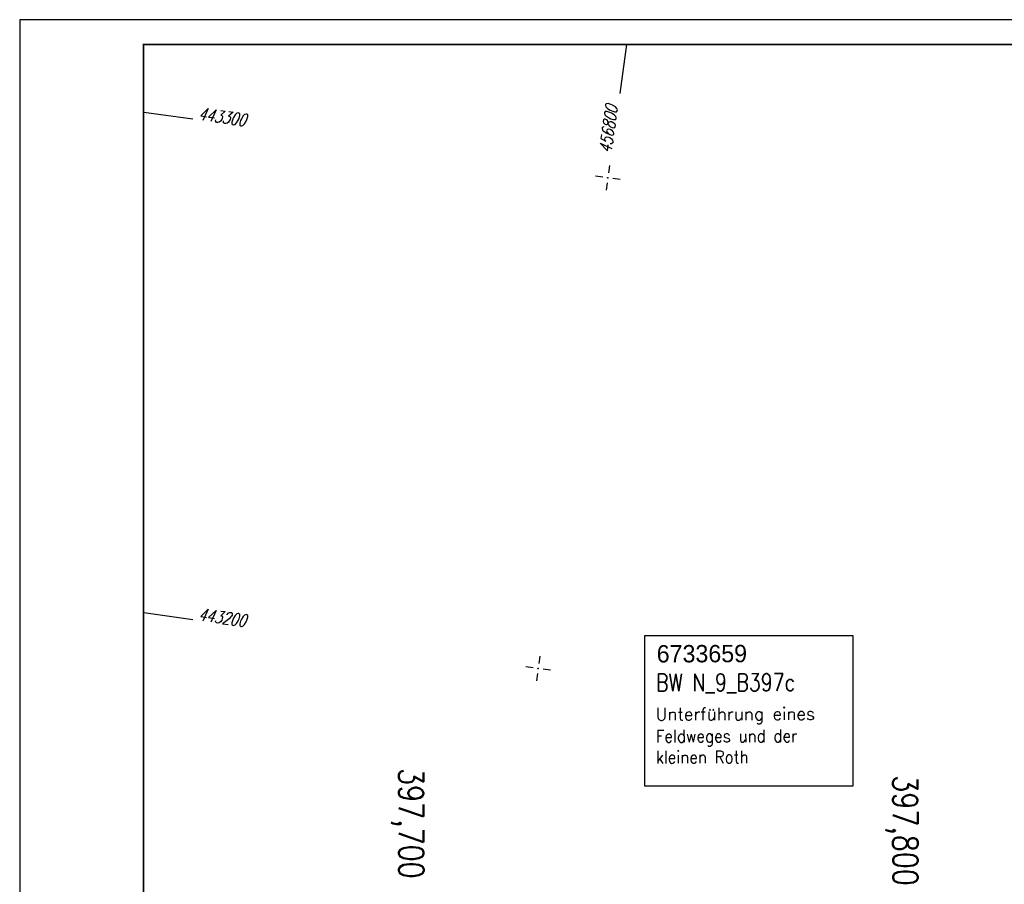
# Model space of a CAD drawing. Extents: x 0 to 1135, y 0 to 420.
# Tile 5 of 56: x 0 to 199, y 246 to 420. Entities that reach past the tile are written whole.
import ezdxf

# ---------------------------------------------------------------- set-up
doc = ezdxf.new("R2010")
doc.units = 0
doc.header["$LTSCALE"] = 2
doc.header["$MEASUREMENT"] = 0
doc.linetypes.add('AUSGEZOGEN', pattern=[0])
doc.linetypes.add('GESTRICHELT', pattern=[0.75, 0.5, -0.25])
doc.layers.get('0').update_dxf_attribs({"linetype": 'AUSGEZOGEN'})
for name, color, linetype in [('BW-SCHRIFT', 250, 'AUSGEZOGEN'), ('HEKTOM', 250, 'GESTRICHELT'), ('NETZ', 250, 'CONTINUOUS'), ('RAHMEN', 250, 'AUSGEZOGEN')]:
    doc.layers.add(name, color=color, linetype=linetype)
doc.styles.add('ROMANS', font='romans.shx', dxfattribs={"width": 0.8})
doc.styles.add('UNIR-O', font='unir_o.shx')

# ---------------------------------------------------------------- blocks, each defined once
blk = doc.blocks.new('IKR')
at = {"color": 0}
for p, q in [((0, 1), (0, 2.5)), ((-2.5, 0), (-1, 0)), ((1, 0), (2.5, 0)), ((0, -2.5), (0, -1))]:
    blk.add_line(p, q, dxfattribs=at)
blk.add_circle((0, 0), 0.05, dxfattribs=at)
blk.add_point((0, 0), dxfattribs=at)

msp = doc.modelspace()

# ---------------------------------------------------------------- linework, layer by layer
at = {"layer": 'BW-SCHRIFT'}
msp.add_lwpolyline([(126.09, 295.79), (168.05, 295.79), (168.05, 265.37), (126.09, 265.37)], close=True, dxfattribs=at)
at = {"layer": 'NETZ'}
for p, q in [((122.44, 414.98), (121.03, 405.08)), ((25.02, 401.37), (34.92, 399.97)), ((25.02, 300.37), (34.92, 298.97))]:
    msp.add_line(p, q, dxfattribs=at)
at = {"layer": 'RAHMEN'}
for p, q in [((1135, 420), (0, 420)), ((0, 420), (0, 0))]:
    msp.add_line(p, q, dxfattribs=at)
at = {"layer": 'RAHMEN', "const_width": 0.35}
msp.add_lwpolyline([(25, 5), (1130, 5), (1130, 415), (25, 415), (25, 5)], dxfattribs=at)

# ---------------------------------------------------------------- block references
at = {"layer": 'NETZ', "rotation": 171.9288}
for p in [(118.63, 388.1), (104.58, 289.09)]:
    msp.add_blockref('IKR', p, dxfattribs=at)

# ---------------------------------------------------------------- texts
at = {"layer": 'BW-SCHRIFT'}
for s, height, style, p in [('6733659', 3.5, 'UNIR-O', (128.51, 290.32)), ('Unterführung eines', 2.5, 'ROMANS', (128.29, 278.64))]:
    msp.add_text(s, height=height, rotation=0.1716, dxfattribs=dict(at, style=style)).set_placement(p)
at = {"layer": 'BW-SCHRIFT', "style": 'ROMANS'}
for s, height, width, p in [('BW N_9_B397c', 3.5, 0.8, (128.38, 284.5)), ('Feldweges und der', 2.5, 0.9, (128.32, 274.19)), ('kleinen Roth', 2.5, 0.9, (128.32, 269.96))]:
    msp.add_text(s, height=height, rotation=0.1716, dxfattribs=dict(at, width=width)).set_placement(p)
at = {"layer": 'HEKTOM', "style": 'ROMANS', "width": 0.8}
for s, p in [('397,700', (76.45, 269)), ('397,800', (176.13, 267.54))]:
    msp.add_text(s, height=5, rotation=270.1294, dxfattribs=at).set_placement(p)
at = {"layer": 'NETZ', "style": 'ROMANS', "oblique": 16.6, "width": 0.75}
for s, rotation, p in [('443300', 351.9288, (35.91, 399.83)), ('456800', 81.9288, (119.31, 392.95)), ('443200', 351.9288, (35.91, 298.83))]:
    msp.add_text(s, height=2.5, rotation=rotation, dxfattribs=at).set_placement(p)

doc.saveas('drawing.dxf')
